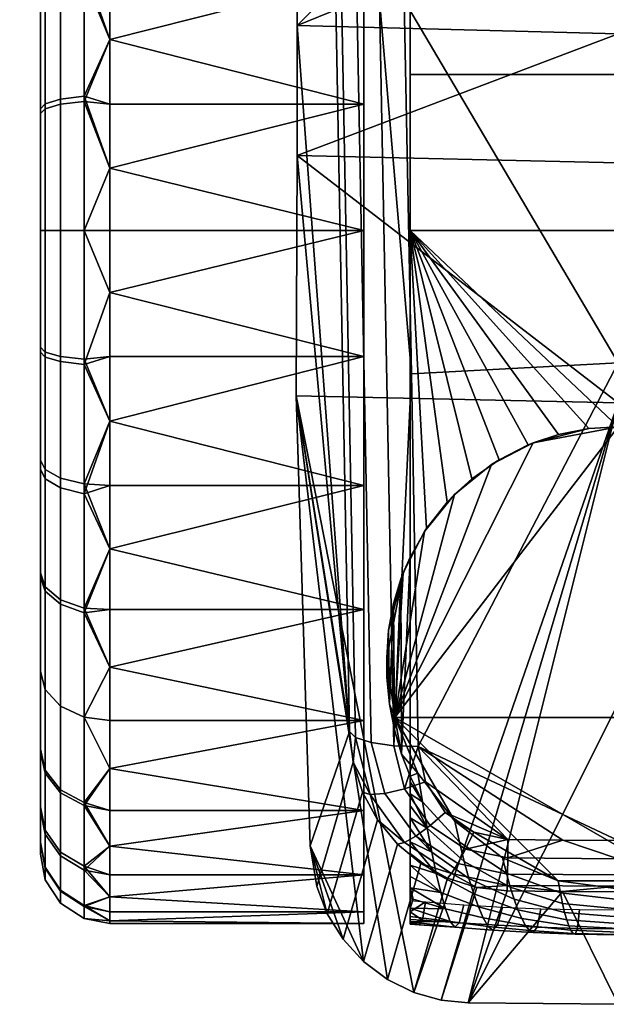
# Model space of a CAD drawing. Header units: millimetres. Extents: x -339 to 339, y -345 to 315.
# Tile 8 of 256: x -26 to -1, y -345 to -302. Entities that reach past the tile are written whole.
import ezdxf

# ---------------------------------------------------------------- set-up
doc = ezdxf.new("R2010")
doc.units = ezdxf.units.MM
doc.layers.add('kolecka', color=250, linetype='Continuous')
doc.layers.add('podnoz', color=7, linetype='Continuous')

msp = doc.modelspace()

# ---------------------------------------------------------------- meshes
at = {"layer": 'kolecka'}
mesh = msp.add_polyface(dxfattribs=at)
corners = [(-25, -337.98, 24.733), (-25, -333.949, 15), (-25, -336.446, 19.667), (-25, -338.501, 30), (-25, -338.021, 35.059), (-25, -326.323, 7.433), (-25, -316.559, 3.478), (-25, -321.439, 4.895), (-25, -330.593, 10.907), (-25, -316.767, 56.48), (-25, -296.5, 7.551), (-25, -334.067, 44.823), (-25, -336.604, 39.939), (-25, -330.593, 49.092), (-25, -326.5, 52.449), (-25, -321.833, 54.946), (-25, -311.5, 57.001), (-25, -306.441, 56.521), (-25, -306.233, 3.519), (-25, -301.167, 5.054), (-25, -284.979, 24.941), (-25, -288.934, 15.177), (-25, -286.395, 20.061), (-25, -292.408, 10.907), (-25, -285.02, 35.267), (-25, -296.677, 52.567), (-25, -292.407, 49.093), (-25, -289.051, 45), (-25, -301.561, 55.104), (-25, -286.554, 40.333), (-288.849, -108.58, 39.939), (-288.849, -106.042, 44.823), (-289.06, -106.965, 45.429), (-289.06, -109.607, 40.345), (-288.849, -109.997, 35.059), (-289.06, -111.082, 35.266), (-288.849, -110.476, 30), (-289.06, -111.581, 30), (-288.849, -109.956, 24.733), (-289.06, -111.039, 24.517), (-288.849, -108.421, 19.667), (-289.06, -109.442, 19.245), (-288.849, -105.925, 15), (-289.06, -106.843, 14.387)]
mesh.append_faces([[corners[k] for k in face] for face in [(0, 1, 2, 2), (3, 4, 0, 0), (5, 1, 0, 0), (5, 6, 7, 7), (4, 5, 0, 0), (5, 8, 1, 1), (9, 10, 5, 5), (11, 4, 12, 12), (11, 13, 14, 14), (14, 4, 11, 11), (9, 14, 15, 15), (5, 4, 14, 14), (5, 14, 9, 9), (16, 17, 9, 9), (6, 5, 18, 18), (10, 18, 5, 5), (18, 10, 19, 19), (10, 9, 17, 17), (10, 20, 21, 21), (21, 20, 22, 22), (23, 10, 21, 21), (10, 24, 20, 20), (25, 26, 27, 27), (25, 17, 28, 28), (10, 17, 25, 25), (10, 25, 27, 27), (24, 27, 29, 29), (30, 31, 32, 33), (34, 30, 33, 35), (36, 34, 35, 37), (38, 36, 37, 39), (40, 38, 39, 41), (42, 40, 41, 43), (36, 38, 34, 34), (31, 30, 34, 34)]])
mesh = msp.add_polyface(dxfattribs=at)
corners = [(-22, -311.5, 60), (-22, -314.196, 59.879), (-11, -311.5, 60), (-11, -316.959, 59.499), (-22, -316.959, 59.499), (-22, -319.755, 58.842), (-11, -322.543, 57.894), (-22, -322.543, 57.894), (-22, -325.279, 56.649), (-11, -327.916, 55.11), (-22, -327.916, 55.11), (-11, -327.916, 4.89), (-22, -327.916, 4.89), (-22, -325.279, 3.351), (-11, -322.543, 2.106), (-22, -322.543, 2.106), (-22, -319.755, 1.158), (-11, -316.959, 0.501), (-22, -316.959, 0.501), (-22, -314.196, 0.121), (-11, -311.5), (-22, -311.5), (-23.104, -317.312, 59.216), (-23.104, -322.9, 57.523), (-23.104, -328.049, 54.768), (-22, -330.409, 53.291), (-23.104, -327.854, 5.102), (-22, -330.409, 6.709), (-23.104, -322.466, 2.302), (-23.104, -317.081, 0.738), (-23.104, -311.5, 0.211), (-23.104, -311.5, 59.79), (-9, -341.426, 32.606), (-9, -281.58, 32.196), (-9, -341.529, 30.473), (-9, -341.5, 28.334), (-9, -281.528, 28.713), (-9, -341.325, 26.202), (-9, -341.193, 34.728), (-9, -282.041, 35.673), (-9, -340.411, 38.9), (-9, -282.905, 39.073), (-9, -340.841, 36.822), (-9.928, -328.802, 61.392), (-10, -330, 63), (-9.298, -326.319, 63), (-9, -325.641, 60), (-9.404, -326.598, 60.605), (-9.721, -327.656, 61.082), (-10, -330, 63), (-9.657, -332.579, 63), (-9.298, -326.319, 63)]
mesh.append_faces([[corners[k] for k in face] for face in [(0, 1, 2, 2), (3, 2, 1, 1), (3, 1, 4, 4), (3, 4, 5, 6), (6, 7, 8, 9), (6, 5, 7, 7), (9, 8, 10, 10), (11, 12, 13, 14), (14, 15, 16, 17), (17, 18, 19, 20), (14, 13, 15, 15), (17, 16, 18, 18), (20, 19, 21, 21), (22, 4, 1, 1), (22, 5, 4, 4), (23, 8, 7, 7), (24, 10, 8, 8), (23, 7, 5, 5), (24, 25, 10, 10), (26, 12, 27, 27), (26, 13, 12, 12), (28, 16, 15, 15), (29, 18, 16, 16), (28, 15, 13, 13), (30, 21, 19, 19), (0, 31, 1, 1), (32, 33, 34, 34), (35, 36, 37, 37), (38, 39, 32, 32), (40, 41, 42, 42), (43, 44, 45, 45), (46, 47, 45, 45), (47, 48, 45, 45), (48, 43, 45, 45), (49, 50, 51, 51)]])
mesh = msp.add_polyface(dxfattribs=at)
corners = [(-22, -308.804, 0.121), (-11, -311.5), (-22, -311.5), (-22, -306.041, 0.501), (-11, -306.041, 0.501), (-22, -303.245, 1.158), (-11, -300.457, 2.106), (-22, -300.457, 2.106), (-22, -297.721, 3.351), (-11, -295.084, 4.89), (-22, -295.084, 4.89), (-22, -292.591, 6.709), (-11, -290.287, 8.787), (-11, -295.084, 55.11), (-22, -295.084, 55.11), (-22, -297.721, 56.649), (-11, -300.457, 57.894), (-22, -300.457, 57.894), (-22, -303.245, 58.842), (-11, -306.041, 59.499), (-11, -290.287, 51.213), (-22, -292.591, 53.291), (-22, -308.804, 59.879), (-22, -311.5, 60), (-11, -311.5, 60), (-22, -290.287, 8.787), (-22, -306.041, 59.499), (-23.104, -290.435, 8.935), (-23.104, -294.95, 5.232), (-23.104, -290.435, 51.065), (-22, -290.287, 51.213), (-23.104, -295.146, 54.898), (-23.104, -300.534, 57.698), (-23.104, -305.918, 59.261), (-9, -341.5, 28.334), (-9, -341.529, 30.473), (-9, -281.528, 28.713), (-9, -341.193, 34.728), (-9, -340.841, 36.822), (-9, -282.041, 35.673), (-9, -339.95, 40.959), (-9, -287.625, 48.166), (-9, -284.149, 42.327), (-9, -282.905, 39.073), (-9, -340.411, 38.9), (-9, -341.426, 32.606), (-9, -281.58, 32.196), (-9, -311.5, 60), (-9, -298.177, 56.879), (-9, -295.13, 55.14), (-9, -304.748, 59.23), (-9, -301.405, 58.251), (-9, -338.469, 47.082), (-9, -282.586, 22), (-9, -341.325, 26.202)]
mesh.append_faces([[corners[k] for k in face] for face in [(0, 1, 2, 2), (1, 0, 3, 4), (4, 3, 5, 6), (6, 7, 8, 9), (9, 10, 11, 11), (9, 8, 10, 10), (7, 6, 5, 5), (12, 9, 11, 11), (13, 14, 15, 16), (16, 17, 18, 19), (20, 21, 14, 13), (19, 22, 23, 24), (12, 11, 25, 25), (19, 26, 22, 22), (26, 19, 18, 18), (17, 16, 15, 15), (27, 25, 11, 11), (28, 10, 8, 8), (29, 21, 30, 30), (31, 14, 21, 21), (32, 17, 15, 15), (32, 18, 17, 17), (31, 15, 14, 14), (33, 22, 26, 26), (34, 35, 36, 36), (37, 38, 39, 39), (40, 41, 42, 42), (43, 44, 42, 42), (45, 39, 46, 46), (39, 38, 43, 43), (47, 48, 49, 49), (50, 51, 47, 47), (48, 47, 51, 51), (52, 47, 49, 49), (53, 54, 36, 36)]])
mesh = msp.add_polyface(dxfattribs=at)
corners = [(-9, -341.325, 26.202), (-9, -282.586, 22), (-9, -340.993, 24.086), (-9, -284.149, 42.327), (-9, -340.411, 38.9), (-9, -339.95, 40.959), (-9, -287.625, 48.166), (-9, -339.468, 43.012), (-9, -338.974, 45.049), (-9, -338.469, 47.082), (-9, -295.13, 55.14), (-9, -337.958, 49.098), (-9, -337.441, 51.113), (-9, -311.5, 60), (-9, -340.509, 22), (-9, -292.326, 53.073), (-9, -281.58, 32.196), (-9, -281.528, 28.713), (-9, -341.529, 30.473), (-9, -325.641, 60), (-3.681, -320.702, 63), (-3.886, -320.786, 60), (-5.151, -321.429, 60), (-5.473, -321.63, 63), (-7.071, -322.929, 63), (-7.389, -323.262, 60), (-8.286, -324.401, 60), (-8.37, -324.528, 63), (-9, -325.641, 60), (-9.298, -326.319, 63), (-6.333, -322.261, 60), (0, -320, 60), (-1.271, -320.081, 60), (0, -320, 63), (-2.579, -320.338, 60), (-1.271, -320.081, 60), (0, -320, 60), (-9, -311.5, 60), (9, -311.5, 60), (-3.886, -320.786, 60), (-2.579, -320.338, 60), (-5.151, -321.429, 60), (-6.333, -322.261, 60), (-9, -325.641, 60), (-8.286, -324.401, 60), (-7.389, -323.262, 60), (0, -320, 63), (-3.681, -320.702, 63), (-9.657, -332.579, 63), (-9.298, -326.319, 63), (-8.37, -324.528, 63), (-7.071, -322.929, 63), (-5.473, -321.63, 63), (9.657, -332.578, 63)]
mesh.append_faces([[corners[k] for k in face] for face in [(0, 1, 2, 2), (3, 4, 5, 5), (6, 5, 7, 7), (7, 8, 6, 6), (9, 10, 8, 8), (11, 12, 13, 13), (2, 1, 14, 14), (15, 6, 8, 8), (16, 17, 18, 18), (10, 15, 8, 8), (19, 13, 12, 12), (20, 21, 22, 23), (24, 25, 26, 27), (27, 26, 28, 29), (23, 22, 30, 24), (31, 32, 33, 33), (34, 20, 32, 32), (34, 21, 20, 20), (24, 30, 25, 25), (20, 33, 32, 32), (35, 36, 37, 37), (38, 37, 36, 36), (37, 39, 40, 40), (37, 40, 35, 35), (41, 39, 37, 37), (37, 42, 41, 41), (37, 43, 44, 44), (37, 44, 45, 45), (37, 45, 42, 42), (46, 47, 48, 48), (49, 48, 50, 50), (51, 48, 52, 52), (51, 50, 48, 48), (48, 47, 52, 52), (48, 53, 46, 46)]])
mesh = msp.add_polyface(dxfattribs=at)
corners = [(22, -308.804, 0.121), (22, -311.5), (11, -311.5), (11, -306.041, 0.501), (22, -306.041, 0.501), (22, -303.245, 1.158), (11, -306.041, 59.499), (11, -311.5, 60), (22, -311.5, 60), (22, -308.804, 59.879), (22, -306.041, 59.499), (22, -303.245, 58.842), (22, -314.196, 59.879), (11, -316.959, 59.499), (22, -316.959, 59.499), (11, -316.959, 0.501), (22, -314.196, 0.121), (22, -316.959, 0.501), (22, -319.755, 1.158), (23.104, -311.5, 0.211), (23.104, -305.688, 0.783), (23.104, -305.918, 59.261), (23.104, -311.5, 59.79), (23.104, -317.312, 59.216), (22, -319.755, 58.842), (9, -341.426, 32.606), (9, -341.529, 30.473), (9, -281.58, 32.196), (9, -341.5, 28.334), (9, -341.325, 26.202), (9, -281.528, 28.713), (9, -341.193, 34.728), (9, -282.041, 35.673), (9, -340.411, 38.9), (9, -340.841, 36.822), (9, -282.905, 39.073), (9, -340.993, 24.086), (9, -282.586, 22), (9, -338.469, 47.082), (9, -338.974, 45.049), (9, -295.13, 55.14), (9, -340.509, 22), (9, -284.149, 42.327), (9, -304.748, 59.23), (9, -311.5, 60), (9, -301.405, 58.251), (9, -298.177, 56.879), (0, -320, 60), (1.271, -320.081, 60), (9, -311.5, 60), (2.579, -320.338, 60), (3.886, -320.786, 60), (5.151, -321.429, 60), (9, -304.748, 59.23), (-9, -304.748, 59.23), (-9, -311.5, 60)]
mesh.append_faces([[corners[k] for k in face] for face in [(0, 1, 2, 2), (2, 3, 4, 0), (3, 5, 4, 4), (6, 7, 8, 9), (6, 9, 10, 10), (10, 11, 6, 6), (8, 7, 12, 12), (7, 13, 14, 12), (15, 2, 16, 17), (15, 17, 18, 18), (2, 1, 16, 16), (19, 1, 0, 0), (20, 0, 4, 4), (21, 10, 9, 9), (8, 22, 9, 9), (23, 12, 14, 14), (23, 14, 24, 24), (25, 26, 27, 27), (28, 29, 30, 30), (31, 25, 32, 32), (33, 34, 35, 35), (29, 36, 37, 37), (38, 39, 40, 40), (36, 41, 37, 37), (35, 42, 33, 33), (32, 35, 34, 34), (43, 44, 45, 45), (46, 45, 44, 44), (38, 40, 44, 44), (37, 30, 29, 29), (47, 48, 49, 49), (50, 49, 48, 48), (49, 50, 51, 51), (51, 52, 49, 49), (49, 53, 54, 55)]])
mesh = msp.add_polyface(dxfattribs=at)
corners = [(11, -306.041, 0.501), (11, -300.457, 2.106), (22, -300.457, 2.106), (22, -303.245, 1.158), (11, -295.084, 4.89), (22, -297.721, 3.351), (22, -292.591, 6.709), (22, -295.084, 4.89), (11, -290.287, 8.787), (22, -290.287, 8.787), (11, -295.084, 55.11), (11, -300.457, 57.894), (22, -297.721, 56.649), (22, -295.084, 55.11), (11, -306.041, 59.499), (22, -303.245, 58.842), (22, -300.457, 57.894), (11, -290.287, 51.213), (22, -292.591, 53.291), (22, -290.287, 51.213), (22, -288.209, 48.909), (23.104, -300.099, 2.477), (23.104, -305.688, 0.783), (22, -306.041, 0.501), (23.104, -294.95, 5.232), (23.104, -290.435, 8.935), (22, -288.209, 11.091), (23.104, -290.435, 51.065), (23.104, -295.146, 54.898), (23.104, -300.534, 57.698), (22, -306.041, 59.499), (23.104, -305.918, 59.261), (9, -339.95, 40.959), (9, -284.149, 42.327), (9, -287.625, 48.166), (9, -292.326, 53.073), (9, -338.974, 45.049), (9, -341.426, 32.606), (9, -281.58, 32.196), (9, -282.041, 35.673), (9, -341.529, 30.473), (9, -281.528, 28.713), (9, -295.13, 55.14), (9, -311.5, 60), (9, -298.177, 56.879), (9, -295.13, 55.14), (9, -292.326, 53.073), (-9, -292.326, 53.073), (-9, -295.13, 55.14), (9, -298.177, 56.879), (-9, -298.177, 56.879), (9, -304.748, 59.23), (9, -301.405, 58.251), (-9, -301.405, 58.251), (-9, -304.748, 59.23), (9, -287.625, 48.166), (-9, -287.625, 48.166)]
mesh.append_faces([[corners[k] for k in face] for face in [(0, 1, 2, 3), (1, 4, 5, 2), (4, 6, 7, 7), (4, 7, 5, 5), (4, 8, 9, 6), (10, 11, 12, 13), (11, 14, 15, 16), (17, 10, 13, 18), (17, 19, 20, 20), (16, 12, 11, 11), (18, 19, 17, 17), (21, 3, 2, 2), (21, 2, 5, 5), (22, 23, 3, 3), (24, 7, 6, 6), (25, 6, 9, 9), (25, 9, 26, 26), (24, 5, 7, 7), (27, 19, 18, 18), (28, 18, 13, 13), (29, 12, 16, 16), (29, 16, 15, 15), (28, 13, 12, 12), (30, 31, 15, 15), (32, 33, 34, 34), (35, 36, 34, 34), (37, 38, 39, 39), (38, 40, 41, 41), (42, 36, 35, 35), (43, 42, 44, 44), (45, 46, 47, 48), (49, 45, 48, 50), (51, 52, 53, 54), (52, 49, 50, 53), (46, 55, 56, 47)]])
mesh = msp.add_polyface(dxfattribs=at)
corners = [(-24.121, -305.819, 1.439), (-23.104, -305.688, 0.783), (-23.104, -311.5, 0.211), (-24.121, -311.5, 0.879), (-24.789, -306.017, 2.436), (-24.789, -311.5, 1.896), (-25, -306.233, 3.519), (-25, -311.5, 3), (-24.121, -300.355, 3.095), (-23.104, -300.099, 2.477), (-24.789, -300.744, 4.034), (-25, -301.167, 5.054), (-24.121, -295.321, 5.787), (-23.104, -294.95, 5.232), (-24.789, -295.886, 6.633), (-25, -296.5, 7.551), (-24.121, -290.907, 9.407), (-23.104, -290.435, 8.935), (-24.789, -291.627, 10.127), (-25, -292.408, 10.907), (-24.121, -295.512, 54.34), (-23.104, -295.146, 54.898), (-23.104, -290.435, 51.065), (-24.121, -290.907, 50.593), (-24.789, -296.071, 53.49), (-24.789, -291.627, 49.873), (-25, -296.677, 52.567), (-25, -292.407, 49.093), (-24.121, -300.78, 57.077), (-23.104, -300.534, 57.698), (-24.789, -301.155, 56.131), (-25, -301.561, 55.104), (-24.121, -306.044, 58.605), (-23.104, -305.918, 59.261), (-24.789, -306.234, 57.606), (-25, -306.441, 56.521), (-24.121, -311.5, 59.122), (-23.104, -311.5, 59.79), (-24.789, -311.5, 58.105), (-22, -306.041, 0.501), (-22, -308.804, 0.121), (-22, -300.457, 2.106), (-22, -303.245, 1.158), (-22, -297.721, 3.351), (-22, -292.591, 6.709), (-22, -295.084, 4.89), (-22, -297.721, 56.649), (-22, -308.804, 59.879), (-22, -303.245, 58.842), (-22, -306.041, 59.499)]
mesh.append_faces([[corners[k] for k in face] for face in [(0, 1, 2, 3), (4, 0, 3, 5), (6, 4, 5, 7), (8, 9, 1, 0), (10, 8, 0, 4), (11, 10, 4, 6), (12, 13, 9, 8), (14, 12, 8, 10), (15, 14, 10, 11), (16, 17, 13, 12), (18, 16, 12, 14), (19, 18, 14, 15), (20, 21, 22, 23), (24, 20, 23, 25), (26, 24, 25, 27), (28, 29, 21, 20), (30, 28, 20, 24), (31, 30, 24, 26), (32, 33, 29, 28), (34, 32, 28, 30), (35, 34, 30, 31), (36, 37, 33, 32), (38, 36, 32, 34), (1, 39, 40, 40), (9, 41, 42, 42), (9, 43, 41, 41), (1, 42, 39, 39), (13, 44, 45, 45), (9, 42, 1, 1), (17, 44, 13, 13), (9, 13, 43, 43), (29, 46, 21, 21), (33, 37, 47, 47), (48, 29, 33, 33), (49, 48, 33, 33)]])
mesh = msp.add_polyface(dxfattribs=at)
corners = [(-25, -311.5, 57.001), (-24.789, -311.5, 58.105), (-24.789, -306.234, 57.606), (-25, -306.441, 56.521), (-24.121, -317.181, 58.561), (-23.104, -317.312, 59.216), (-23.104, -311.5, 59.79), (-24.121, -311.5, 59.122), (-24.789, -316.983, 57.563), (-25, -316.767, 56.48), (-24.121, -322.645, 56.906), (-23.104, -322.9, 57.523), (-24.789, -322.255, 55.966), (-25, -321.833, 54.946), (-24.121, -327.678, 54.213), (-23.104, -328.049, 54.768), (-24.789, -327.113, 53.367), (-25, -326.5, 52.449), (-24.789, -331.373, 49.873), (-24.121, -332.093, 50.593), (-25, -330.593, 49.092), (-24.121, -327.488, 5.66), (-23.104, -327.854, 5.102), (-23.104, -332.565, 8.935), (-24.121, -332.093, 9.407), (-24.789, -326.929, 6.51), (-24.789, -331.373, 10.127), (-25, -326.323, 7.433), (-25, -330.593, 10.907), (-24.121, -322.22, 2.923), (-23.104, -322.466, 2.302), (-24.789, -321.845, 3.869), (-25, -321.439, 4.895), (-24.121, -316.956, 1.395), (-23.104, -317.081, 0.738), (-24.789, -316.766, 2.394), (-25, -316.559, 3.478), (-24.121, -311.5, 0.879), (-23.104, -311.5, 0.211), (-24.789, -311.5, 1.896), (-25, -311.5, 3), (-22, -308.804, 0.121), (-22, -311.5), (-23.104, -305.688, 0.783), (-22, -311.5, 60), (-22, -308.804, 59.879), (-22, -314.196, 59.879), (-22, -319.755, 58.842), (-23.104, -332.565, 51.065), (-22, -330.409, 53.291), (-22, -325.279, 56.649), (-22, -325.279, 3.351), (-22, -314.196, 0.121), (-22, -316.959, 0.501), (-22, -319.755, 1.158), (-25, -306.233, 3.519)]
mesh.append_faces([[corners[k] for k in face] for face in [(0, 1, 2, 3), (4, 5, 6, 7), (8, 4, 7, 1), (9, 8, 1, 0), (10, 11, 5, 4), (12, 10, 4, 8), (13, 12, 8, 9), (14, 15, 11, 10), (16, 14, 10, 12), (17, 16, 12, 13), (18, 19, 14, 16), (20, 18, 16, 17), (21, 22, 23, 24), (25, 21, 24, 26), (27, 25, 26, 28), (29, 30, 22, 21), (31, 29, 21, 25), (32, 31, 25, 27), (33, 34, 30, 29), (35, 33, 29, 31), (36, 35, 31, 32), (37, 38, 34, 33), (39, 37, 33, 35), (40, 39, 35, 36), (38, 41, 42, 42), (43, 41, 38, 38), (44, 45, 6, 6), (5, 46, 6, 6), (11, 47, 5, 5), (48, 49, 15, 15), (11, 15, 50, 50), (30, 51, 22, 22), (38, 52, 53, 34), (54, 30, 34, 34), (40, 36, 55, 55)]])
mesh = msp.add_polyface(dxfattribs=at)
corners = [(-11, -336.61, 13.584), (-22, -336.61, 13.584), (-22, -334.791, 11.091), (-11, -332.713, 8.787), (-22, -332.713, 8.787), (-22, -330.409, 6.709), (-11, -327.916, 4.89), (-11, -340.999, 24.541), (-22, -340.999, 24.541), (-22, -340.342, 21.745), (-11, -339.394, 18.957), (-9, -311.5, 60), (-9, -338.469, 47.082), (-9, -337.958, 49.098), (-9, -337.441, 51.113), (-9, -336.923, 53.11), (-9, -325.641, 60), (-9, -336.402, 55.106), (-9, -335.886, 57.086), (-9, -335.371, 59.066), (-9, -335.13, 60), (-9.404, -326.598, 60.605), (-9, -325.641, 60), (-9.375, -334.165, 60.563), (-9.721, -327.656, 61.082), (-9.681, -333.124, 61.021), (-9, -335.13, 60), (-9.898, -332.01, 61.347), (-10, -330.844, 61.5), (-9.928, -328.802, 61.392), (-10, -330, 61.5), (-10, -330, 63), (-10, -330, 61.5), (-10, -330.844, 61.5), (-8.47, -341.361, 26.181), (-9, -341.325, 26.202), (-9, -340.993, 24.086), (-9, -340.509, 22), (-8.338, -340.566, 22), (-8.602, -341.552, 30.439), (-9, -341.529, 30.473), (-9, -341.5, 28.334), (-9, -341.426, 32.606), (-9, -339.95, 40.959), (-9, -340.411, 38.9), (-8.865, -340.453, 38.878), (-9, -340.841, 36.822), (-8.064, -338.407, 50.995), (-9, -337.441, 51.113), (-9, -337.958, 49.098), (-9.657, -332.579, 63), (-9.681, -333.124, 61.021), (-9.375, -334.165, 60.563), (-9.898, -332.01, 61.347), (-9, -336.923, 53.11), (-8.263, -337.375, 55.034), (-9, -336.402, 55.106), (-8.66, -335, 63), (-9, -335.13, 60), (-9.928, -328.802, 61.392)]
mesh.append_faces([[corners[k] for k in face] for face in [(0, 1, 2, 3), (3, 4, 5, 6), (7, 8, 9, 10), (11, 12, 13, 13), (14, 15, 16, 16), (17, 16, 15, 15), (16, 18, 19, 19), (19, 20, 16, 16), (18, 16, 17, 17), (21, 22, 23, 23), (24, 21, 25, 25), (26, 23, 22, 22), (25, 21, 23, 23), (25, 27, 24, 24), (27, 28, 29, 29), (30, 29, 28, 28), (24, 27, 29, 29), (31, 32, 33, 33), (34, 35, 36, 36), (37, 38, 36, 36), (39, 40, 41, 41), (41, 35, 34, 34), (39, 42, 40, 40), (43, 44, 45, 45), (46, 45, 44, 44), (47, 48, 49, 49), (50, 51, 52, 52), (50, 53, 51, 51), (54, 55, 56, 56), (31, 33, 53, 53), (31, 53, 50, 50), (50, 52, 57, 57), (52, 58, 57, 57), (47, 54, 48, 48), (31, 59, 32, 32)]])
mesh = msp.add_polyface(dxfattribs=at)
corners = [(-24.121, -332.093, 50.593), (-23.104, -332.565, 51.065), (-23.104, -328.049, 54.768), (-24.121, -327.678, 54.213), (-24.121, -335.84, 45.988), (-23.104, -336.398, 46.354), (-24.789, -334.99, 45.429), (-24.789, -331.373, 49.873), (-25, -334.067, 44.823), (-25, -330.593, 49.092), (-24.121, -338.577, 40.72), (-23.104, -339.198, 40.966), (-24.789, -337.631, 40.345), (-25, -336.604, 39.939), (-24.121, -340.105, 35.456), (-23.104, -340.761, 35.582), (-24.789, -339.106, 35.266), (-25, -338.021, 35.059), (-24.121, -340.622, 30), (-23.104, -341.29, 30), (-24.789, -339.605, 30), (-25, -338.501, 30), (-24.121, -340.061, 24.319), (-23.104, -340.716, 24.188), (-24.789, -339.063, 24.517), (-25, -337.98, 24.733), (-24.121, -338.406, 18.855), (-23.104, -339.023, 18.6), (-24.789, -337.466, 19.245), (-25, -336.446, 19.667), (-24.121, -335.713, 13.822), (-23.104, -336.268, 13.451), (-24.789, -334.867, 14.387), (-25, -333.949, 15), (-24.121, -332.093, 9.407), (-23.104, -332.565, 8.935), (-24.789, -331.373, 10.127), (-25, -330.593, 10.907), (-22, -334.791, 48.909), (-22, -340.342, 38.255), (-22, -341.379, 32.696), (-22, -340.342, 21.745), (-22, -338.149, 16.221), (-22, -341.379, 27.304), (-22, -338.149, 43.779), (-23.104, -327.854, 5.102), (-22, -330.409, 6.709), (-22, -332.713, 8.787), (-22, -334.791, 11.091)]
mesh.append_faces([[corners[k] for k in face] for face in [(0, 1, 2, 3), (4, 5, 1, 0), (6, 4, 0, 7), (8, 6, 7, 9), (10, 11, 5, 4), (12, 10, 4, 6), (13, 12, 6, 8), (14, 15, 11, 10), (16, 14, 10, 12), (17, 16, 12, 13), (18, 19, 15, 14), (20, 18, 14, 16), (21, 20, 16, 17), (22, 23, 19, 18), (24, 22, 18, 20), (25, 24, 20, 21), (26, 27, 23, 22), (28, 26, 22, 24), (29, 28, 24, 25), (30, 31, 27, 26), (32, 30, 26, 28), (33, 32, 28, 29), (34, 35, 31, 30), (36, 34, 30, 32), (37, 36, 32, 33), (5, 38, 1, 1), (15, 39, 11, 11), (19, 40, 15, 15), (27, 41, 23, 23), (31, 42, 27, 27), (19, 23, 43, 43), (5, 11, 44, 44), (45, 46, 47, 35), (48, 31, 35, 35)]])
mesh = msp.add_polyface(dxfattribs=at)
corners = [(-11, -327.916, 55.11), (-22, -327.916, 55.11), (-22, -330.409, 53.291), (-11, -332.713, 51.213), (-22, -332.713, 51.213), (-22, -334.791, 48.909), (-11, -336.61, 46.416), (-22, -336.61, 46.416), (-22, -338.149, 43.779), (-11, -339.394, 41.043), (-11, -340.999, 35.459), (-22, -340.999, 35.459), (-22, -341.379, 32.696), (-11, -341.5, 30), (-22, -341.5, 30), (-22, -341.379, 27.304), (-11, -340.999, 24.541), (-22, -339.394, 41.043), (-22, -340.342, 38.255), (-11, -339.394, 18.957), (-22, -339.394, 18.957), (-22, -338.149, 16.221), (-11, -336.61, 13.584), (-22, -340.999, 24.541), (-22, -336.61, 13.584), (-11, -332.713, 8.787), (-22, -334.791, 11.091), (-22, -332.713, 8.787), (-22, -327.916, 4.89), (-11, -327.916, 4.89), (-22, -330.409, 6.709), (-22, -340.342, 21.745), (-23.104, -332.565, 51.065), (-23.104, -336.398, 46.354), (-23.104, -339.198, 40.966), (-23.104, -340.761, 35.582), (-23.104, -341.29, 30), (-23.104, -340.716, 24.188), (-23.104, -339.023, 18.6), (-23.104, -336.268, 13.451), (-23.104, -332.565, 8.935)]
mesh.append_faces([[corners[k] for k in face] for face in [(0, 1, 2, 3), (4, 3, 2, 2), (3, 4, 5, 6), (6, 7, 8, 9), (10, 11, 12, 13), (13, 14, 15, 16), (9, 17, 18, 10), (19, 20, 21, 22), (6, 5, 7, 7), (9, 8, 17, 17), (13, 12, 14, 14), (16, 15, 23, 23), (11, 10, 18, 18), (22, 21, 24, 24), (25, 26, 27, 27), (28, 29, 30, 30), (20, 19, 31, 31), (32, 4, 2, 2), (32, 5, 4, 4), (33, 8, 7, 7), (34, 17, 8, 8), (33, 7, 5, 5), (35, 11, 18, 18), (35, 12, 11, 11), (36, 15, 14, 14), (37, 23, 15, 15), (36, 14, 12, 12), (38, 20, 31, 31), (38, 21, 20, 20), (39, 26, 24, 24), (40, 27, 26, 26), (39, 24, 21, 21), (37, 31, 23, 23), (34, 18, 17, 17)]])
mesh = msp.add_polyface(dxfattribs=at)
corners = [(-5.213, -341.575, 26.085), (-6.871, -341.471, 26.127), (-6.673, -340.691, 22), (-5.007, -340.789, 22), (-3.506, -341.661, 26.056), (-3.34, -340.858, 22), (-3.672, -341.893, 30.186), (-5.42, -341.784, 30.246), (-3.838, -341.807, 34.326), (-5.626, -341.627, 34.413), (-4.004, -341.582, 38.453), (-5.832, -341.257, 38.554), (-4.17, -341.277, 42.571), (-6.038, -340.777, 42.676), (-4.336, -340.902, 46.68), (-6.244, -340.21, 46.782), (-4.502, -340.451, 50.779), (-6.451, -339.555, 50.869), (-4.668, -339.925, 54.867), (-6.657, -338.812, 54.936), (-4.834, -339.328, 58.941), (-6.863, -337.984, 58.981), (-1.762, -341.717, 26.038), (-1.67, -340.9, 22), (-1.854, -341.967, 30.15), (-1.945, -341.929, 34.273), (-2.037, -341.795, 38.392), (-2.129, -341.599, 42.508), (-2.221, -341.343, 46.619), (-2.312, -341.018, 50.725), (-2.404, -340.627, 54.825), (-2.496, -340.174, 58.917), (0, -341.736, 26.032), (0, -340.914, 22), (0, -341.994, 30.138), (0, -341.973, 34.255), (0, -341.87, 38.372), (0, -341.712, 42.487), (0, -341.497, 46.599), (0, -341.215, 50.707), (0, -340.87, 54.811), (0, -340.466, 58.909), (-5, -338.66, 63), (-7.069, -337.072, 63), (-2.588, -339.657, 63), (0, -340, 63), (-5, -338.66, 63), (-2.588, -339.657, 63), (-7.069, -337.072, 63), (-9.657, -332.579, 63), (2.588, -339.657, 63), (0, -340, 63), (9.657, -332.578, 63)]
mesh.append_faces([[corners[k] for k in face] for face in [(0, 1, 2, 3), (4, 0, 3, 5), (6, 7, 0, 4), (8, 9, 7, 6), (10, 11, 9, 8), (12, 13, 11, 10), (14, 15, 13, 12), (16, 17, 15, 14), (18, 19, 17, 16), (20, 21, 19, 18), (22, 4, 5, 23), (24, 6, 4, 22), (25, 8, 6, 24), (26, 10, 8, 25), (27, 12, 10, 26), (28, 14, 12, 27), (29, 16, 14, 28), (30, 18, 16, 29), (31, 20, 18, 30), (32, 22, 23, 33), (34, 24, 22, 32), (35, 25, 24, 34), (36, 26, 25, 35), (37, 27, 26, 36), (38, 28, 27, 37), (39, 29, 28, 38), (40, 30, 29, 39), (41, 31, 30, 40), (20, 42, 43, 21), (44, 31, 41, 45), (31, 44, 42, 20), (46, 47, 48, 48), (49, 47, 50, 50), (50, 47, 51, 51), (50, 52, 49, 49)]])
mesh = msp.add_polyface(dxfattribs=at)
corners = [(-7.07, -341.661, 30.331), (-9, -341.426, 32.606), (-8.602, -341.552, 30.439), (-7.27, -341.419, 34.536), (-9, -341.193, 34.728), (-7.468, -340.863, 38.696), (-9, -340.841, 36.822), (-8.865, -340.453, 38.878), (-6.871, -341.471, 26.127), (-8.47, -341.361, 26.181), (-8.338, -340.566, 22), (-6.673, -340.691, 22), (-5.42, -341.784, 30.246), (-5.213, -341.575, 26.085), (-5.626, -341.627, 34.413), (-5.832, -341.257, 38.554), (-6.038, -340.777, 42.676), (-7.666, -340.152, 42.823), (-6.244, -340.21, 46.782), (-7.865, -339.333, 46.924), (-6.451, -339.555, 50.869), (-8.064, -338.407, 50.995), (-6.657, -338.812, 54.936), (-8.263, -337.375, 55.034), (-6.863, -337.984, 58.981), (-8.461, -336.239, 59.037), (-9, -339.468, 43.012), (-9, -339.95, 40.959), (-9, -340.993, 24.086), (-9, -341.5, 28.334), (-9, -337.958, 49.098), (-9, -338.469, 47.082), (-9, -338.974, 45.049), (-9, -335.886, 57.086), (-9, -336.402, 55.106), (-9, -336.923, 53.11), (-9, -335.371, 59.066), (-7.069, -337.072, 63), (-8.66, -335, 63), (-9, -335.13, 60), (-7.069, -337.072, 63), (-9.657, -332.579, 63), (-8.66, -335, 63), (-2.588, -339.657, 63)]
mesh.append_faces([[corners[k] for k in face] for face in [(0, 1, 2, 2), (1, 0, 3, 3), (3, 4, 1, 1), (3, 5, 6, 6), (6, 5, 7, 7), (4, 3, 6, 6), (8, 9, 10, 11), (0, 2, 9, 8), (12, 0, 8, 13), (14, 3, 0, 12), (15, 5, 3, 14), (16, 17, 5, 15), (18, 19, 17, 16), (20, 21, 19, 18), (22, 23, 21, 20), (24, 25, 23, 22), (26, 27, 17, 17), (28, 10, 9, 9), (29, 9, 2, 2), (27, 5, 17, 17), (30, 31, 19, 19), (32, 19, 31, 31), (17, 19, 32, 32), (19, 21, 30, 30), (32, 26, 17, 17), (5, 27, 7, 7), (33, 34, 23, 23), (33, 23, 25, 25), (21, 23, 35, 35), (36, 33, 25, 25), (24, 37, 38, 25), (39, 36, 25, 25), (39, 25, 38, 38), (40, 41, 42, 42), (43, 41, 40, 40)]])
at = {"layer": 'podnoz'}
mesh = msp.add_polyface(dxfattribs=at)
corners = [(-11.963, -268.951, 116.13), (-11.303, -301.4, 109.143), (-10.321, -301.52, 109.755), (-10.981, -269.055, 116.745), (-12.635, -268.776, 115.197), (-11.975, -301.201, 108.215), (-12.67, -236.341, 122.318), (-11.688, -236.429, 122.936), (-13.341, -236.19, 121.38), (-8.945, -317.714, 106.161), (-9.708, -333.804, 101.967), (-8.645, -333.836, 102.168), (-9.258, -301.545, 109.956), (-9.582, -285.331, 113.552), (-9.918, -269.073, 116.948), (-10.266, -252.776, 120.144), (-10.626, -236.441, 123.14), (-10.997, -220.071, 125.936), (-10.691, -333.668, 101.36), (-11.363, -333.445, 100.437), (-11.62, -333.191, 99.417), (-12.232, -300.972, 107.189), (-13.597, -236.012, 120.344), (-12.891, -268.572, 114.165), (0, -223.745, 85.371), (-15.002, -253.964, 82.716), (-15.812, -224.076, 85.294), (0, -302.996, 74.665), (-13.884, -308.26, 71.28), (-13.883, -302.635, 74.688), (0, -318.97, 64), (-13.937, -318.665, 64), (0, -284.206, 80.136), (-14.038, -290.351, 79.143), (-14.192, -283.851, 80.136), (0, -253.975, 82.753), (0, -308.572, 71.28), (0, -296.973, 77.315), (0, -290.655, 79.151), (-13.935, -296.638, 77.318), (-15.002, -253.964, 82.716), (-14.192, -283.851, 80.136), (-15.812, -224.076, 85.294), (-13.937, -318.665, 64), (-13.884, -308.26, 71.28), (-14.038, -290.351, 79.143), (-13.935, -296.638, 77.318), (-13.883, -302.635, 74.688), (0, -233.685, 123.669), (0, -254.692, 119.818), (0, -296.475, 111.135), (0, -317.237, 106.306), (0, -275.624, 115.64), (0, -337.902, 101.155), (-13.937, -318.665, 64), (0, -318.97, 64), (-8.832, -344.483, 64), (-6.493, -344.936, 64), (-7.652, -344.816, 64), (-11.017, -343.142, 64), (-13.321, -338.141, 64)]
mesh.append_faces([[corners[k] for k in face] for face in [(0, 1, 2, 3), (4, 5, 1, 0), (6, 0, 3, 7), (8, 4, 0, 6), (9, 10, 11, 11), (2, 9, 12, 12), (3, 2, 13, 14), (12, 13, 2, 2), (2, 10, 9, 9), (7, 15, 16, 16), (7, 16, 17, 17), (3, 15, 7, 7), (14, 15, 3, 3), (18, 10, 2, 1), (1, 5, 19, 18), (20, 19, 5, 21), (8, 22, 23, 4), (4, 23, 21, 5), (24, 25, 26, 26), (27, 28, 29, 29), (28, 30, 31, 31), (32, 33, 34, 34), (35, 34, 25, 25), (35, 25, 24, 24), (32, 34, 35, 35), (28, 27, 36, 36), (30, 28, 36, 36), (29, 37, 27, 27), (38, 37, 39, 39), (37, 29, 39, 39), (33, 32, 38, 38), (33, 38, 39, 39), (23, 40, 41, 41), (22, 42, 40, 40), (43, 20, 44, 44), (21, 45, 46, 46), (47, 44, 20, 20), (46, 47, 21, 21), (45, 21, 41, 41), (47, 20, 21, 21), (41, 21, 23, 23), (22, 40, 23, 23), (16, 48, 17, 17), (14, 49, 15, 15), (15, 49, 16, 16), (12, 50, 13, 13), (11, 51, 9, 9), (51, 12, 9, 9), (52, 14, 13, 13), (49, 48, 16, 16), (50, 52, 13, 13), (51, 50, 12, 12), (49, 14, 52, 52), (53, 51, 11, 11), (54, 55, 56, 56), (57, 58, 55, 55), (58, 56, 55, 55), (59, 60, 54, 54)]])
mesh = msp.add_polyface(dxfattribs=at)
corners = [(-8.758, -337.721, 100.581), (-10.096, -335.871, 100.94), (-10.73, -335.915, 100.1), (-9.247, -338.001, 99.8), (-8.134, -337.259, 101.151), (-9.243, -335.674, 101.525), (-6.931, -338.904, 100.345), (-7.202, -339.338, 99.593), (-6.595, -338.276, 100.912), (-11.363, -333.445, 100.437), (-11.62, -333.191, 99.417), (-11.462, -334.521, 99.293), (-11.055, -335.81, 99.169), (-10.412, -337.01, 99.048), (-9.542, -338.071, 98.936), (-10.691, -333.668, 101.36), (-9.708, -333.804, 101.967), (-8.645, -333.836, 102.168), (-7.476, -336.693, 101.444), (-8.333, -335.37, 101.778), (-8.534, -338.901, 98.842), (-7.378, -339.536, 98.764), (-6.118, -339.943, 98.704), (-4.793, -339.85, 99.494), (-4.796, -340.091, 98.667), (-4.786, -339.358, 100.248), (-6.242, -337.548, 101.231), (-4.776, -338.664, 100.822), (-4.765, -337.869, 101.155), (-2.383, -337.894, 101.155), (0, -339.391, 100.248), (0, -338.697, 100.822), (0, -339.884, 99.494), (-2.398, -340.116, 98.667), (0, -340.125, 98.667), (0, -337.902, 101.155), (-6.493, -344.936, 64), (0, -344.997, 64), (-13.937, -318.665, 64), (-13.321, -338.141, 64), (0, -318.97, 64), (0, -331.983, 64), (-6.493, -344.936, 64), (-13.937, -318.665, 64), (-9.975, -343.922, 64), (-11.017, -343.142, 64), (-8.832, -344.483, 64), (0, -344.997, 64), (-13.321, -338.141, 64), (-11.901, -342.176, 64), (-12.583, -341.075, 64), (-13.041, -339.902, 64), (-7.652, -344.816, 64), (-8.832, -344.483, 64), (-9.975, -343.922, 64), (-11.017, -343.142, 64), (-11.901, -342.176, 64), (-12.583, -341.075, 64), (-13.041, -339.902, 64)]
mesh.append_faces([[corners[k] for k in face] for face in [(0, 1, 2, 3), (4, 5, 1, 0), (6, 0, 3, 7), (8, 4, 0, 6), (9, 10, 11, 11), (2, 9, 11, 11), (2, 12, 13, 13), (13, 3, 2, 2), (3, 13, 14, 14), (11, 12, 2, 2), (15, 9, 2, 1), (16, 15, 1, 5), (5, 17, 16, 16), (18, 19, 5, 4), (17, 5, 19, 19), (7, 3, 14, 20), (21, 7, 20, 20), (7, 22, 23, 23), (22, 24, 23, 23), (21, 22, 7, 7), (23, 25, 6, 7), (4, 8, 26, 18), (8, 6, 25, 27), (27, 28, 8, 8), (28, 26, 8, 8), (27, 29, 28, 28), (25, 30, 31, 27), (23, 32, 30, 25), (23, 24, 33, 33), (27, 31, 29, 29), (34, 32, 33, 33), (32, 23, 33, 33), (35, 29, 31, 31), (33, 36, 37, 37), (36, 33, 24, 24), (37, 34, 33, 33), (10, 38, 39, 39), (19, 28, 17, 17), (28, 18, 26, 26), (29, 17, 28, 28), (35, 17, 29, 29), (18, 28, 19, 19), (40, 41, 42, 42), (43, 44, 45, 45), (43, 46, 44, 44), (41, 47, 42, 42), (48, 45, 49, 49), (48, 49, 50, 50), (50, 51, 48, 48), (52, 36, 24, 22), (52, 22, 21, 53), (53, 21, 20, 54), (54, 20, 14, 55), (55, 14, 13, 56), (56, 13, 12, 57), (57, 12, 11, 58), (58, 11, 10, 39)]])

doc.saveas('drawing.dxf')
